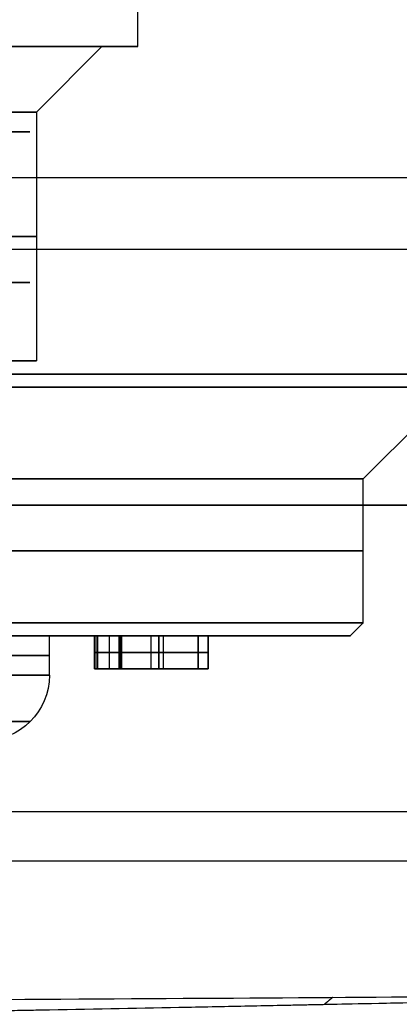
# Model space of a CAD drawing. Header units: millimetres. Extents: x 0 to 284, y -110 to 65.
# Tile 123 of 227: x 259 to 262, y -95 to -87. Entities that reach past the tile are written whole.
import ezdxf

# ---------------------------------------------------------------- set-up
doc = ezdxf.new("R2010")
doc.units = ezdxf.units.MM
doc.layers.add('Layer 01', color=7, linetype='Continuous', true_color=0x000000)

msp = doc.modelspace()

# ---------------------------------------------------------------- linework, layer by layer
at = {"layer": 'Layer 01'}
for p, q in [((260.0235, -87.4, 18.6662), (260.0235, -83.1, 18.6662)), ((259.2487, -87.9, 18.6527), (259.7486, -87.4, 18.6614)), ((259.7486, -87.4, 18.6614), (260.0235, -87.4, 18.6662)), ((265.117, -88.95, 37.708), (235.2216, -88.95, 37.1862)), ((265.7784, -88.95, -0.1862), (235.883, -88.95, -0.708)), ((259.2487, -89.8, 18.6527), (258.3488, -89.8, 18.637)), ((261.7483, -90.7, 18.6963), (262.4482, -90, 18.7086)), ((261.7483, -91.8, 18.6963), (261.7483, -90.7, 18.6963)), ((261.6483, -91.9, 18.6946), (261.7483, -91.8, 18.6963)), ((259.3487, -92.2, 18.6545), (259.3487, -91.9, 18.6545)), ((259.3487, -91.9, 18.6545), (261.6483, -91.9, 18.6946)), ((259.7046, -91.9, 20.8007), (259.7046, -92.15, 20.8007)), ((259.8076, -92.15, 20.1524), (259.8076, -91.9, 20.1524)), ((259.8827, -91.9, 21.1038), (259.8827, -92.15, 21.1038)), ((259.894, -91.9, 20.4539), (259.894, -92.15, 20.4539)), ((260.1265, -92.15, 21.4581), (260.1265, -91.9, 21.4581)), ((260.1844, -92.15, 20.909), (260.1844, -91.9, 20.909)), ((260.187, -92.15, 20.7591), (260.187, -91.9, 20.7591)), ((260.2208, -92.15, 21.3097), (260.2208, -91.9, 21.3097)), ((260.484, -91.9, 20.8393), (260.484, -92.15, 20.8393)), ((260.5611, -91.9, 21.3907), (260.5611, -92.15, 21.3907)), ((259.7159, -92.025, 20.1508), (259.6932, -92.025, 21.4506)), ((259.6932, -92.025, 21.4506), (260.5598, -92.025, 21.4657)), ((259.8992, -92.025, 20.154), (259.7159, -92.025, 20.1508)), ((259.8792, -92.025, 21.3038), (259.8861, -92.025, 20.9038)), ((260.5624, -92.025, 21.3157), (259.8792, -92.025, 21.3038)), ((259.8861, -92.025, 20.9038), (260.4827, -92.025, 20.9142)), ((259.8888, -92.025, 20.7539), (259.8992, -92.025, 20.154)), ((260.4853, -92.025, 20.7643), (259.8888, -92.025, 20.7539)), ((260.4827, -92.025, 20.9142), (260.4853, -92.025, 20.7643)), ((260.5598, -92.025, 21.4657), (260.5624, -92.025, 21.3157)), ((259.7046, -92.15, 20.8008), (260.4844, -92.15, 20.8144)), ((260.1191, -92.15, 21.308), (260.1165, -92.15, 21.4579)), ((260.1287, -92.15, 20.758), (260.1261, -92.15, 20.908))]:
    msp.add_line(p, q, dxfattribs=at)
at = {"layer": 'Layer 01', "extrusion": (-6.86242e-17, 1, -2.43077e-15)}
msp.add_arc((-257.099, 18.6152, -87.4), 2.925, 89, 269, dxfattribs=at)
at = {"layer": 'Layer 01', "extrusion": (1.57815e-16, -1, -2.67895e-15)}
msp.add_arc((257.099, 18.6152, 87.4), 2.65, 271, 91, dxfattribs=at)
at = {"layer": 'Layer 01', "extrusion": (0, 1, 0)}
for centre, radius, start, end in [((-257.099, 18.6152, -87.9), 2.15, 89, 179), ((-257.099, 18.6152, -87.9), 2.15, 179, 269), ((-257.099, 18.6152, -88.85), 2.15, 359, 179), ((-257.099, 18.6152, -88.85), 2.15, 179, 359), ((-250.5, 18.5, -91.25), 11.25, 89, 269), ((-257.099, 18.6152, -92.05), 2.25, 89, 269), ((-250.5, 18.5, -93.2425), 15.856, 179, 359.00005), ((-250.5, 18.5, -93.6175), 15.856, 359.00006, 179)]:
    msp.add_arc(centre, radius, start, end, dxfattribs=at)
at = {"layer": 'Layer 01', "extrusion": (0, -1, 0)}
for centre, radius, start, end in [((257.099, 18.6152, 88.05), 2.1, 203.52267, 23.52267), ((250.5, 18.5, 88.4), 12.05, 181, 1)]:
    msp.add_arc(centre, radius, start, end, dxfattribs=at)
at = {"layer": 'Layer 01', "extrusion": (-1.96563e-16, -1, 4.51576e-16)}
msp.add_arc((257.099, 18.6152, 89.2), 2.1, 203.52267, 23.52267, dxfattribs=at)
at = {"layer": 'Layer 01', "extrusion": (5.85255e-18, 1, -3.35292e-16)}
for start, end in [(359, 179), (179, 359)]:
    msp.add_arc((-257.099, 18.6152, -89.8), 2.15, start, end, dxfattribs=at)
at = {"layer": 'Layer 01', "extrusion": (-5.38561e-16, -1, 5.27736e-16)}
msp.add_arc((250.5, 18.5, 89.9), 13.425, 181, 1, dxfattribs=at)
at = {"layer": 'Layer 01', "extrusion": (5.98945e-16, 1, -5.26682e-16)}
msp.add_arc((-250.5, 18.5, -89.9), 12.05, 179, 359, dxfattribs=at)
at = {"layer": 'Layer 01', "extrusion": (-1.08895e-15, -1, 1.59507e-17)}
msp.add_arc((250.5, 18.5, 89.9), 13.425, 1, 87.5837, dxfattribs=at)
at = {"layer": 'Layer 01', "extrusion": (1.26116e-15, 1, 2.02672e-17)}
msp.add_arc((-250.5, 18.5, -89.9), 12.05, 92.80667, 179, dxfattribs=at)
at = {"layer": 'Layer 01', "extrusion": (-1.1102e-16, 1, -1.93786e-18)}
for centre, radius in [((-250.5, 18.5, -90), 11.95), ((-250.5, 18.5, -90.7), 11.25), ((-250.5, 18.5, -91.8), 11.25)]:
    msp.add_arc(centre, radius, 89, 269, dxfattribs=at)
at = {"layer": 'Layer 01', "extrusion": (4.38683e-16, -1, 5.44794e-16)}
for start, end in [(1, 181), (181, 1)]:
    msp.add_arc((250.5, 18.5, 90.9), 15.8559, start, end, dxfattribs=at)
at = {"layer": 'Layer 01', "extrusion": (-9.9898e-17, 1, -6.39099e-16)}
msp.add_arc((-250.5, 18.5, -91.9), 11.15, 89, 269, dxfattribs=at)
at = {"layer": 'Layer 01', "extrusion": (1.66134e-16, -1, -3.15555e-15)}
msp.add_arc((257.099, 18.6152, 91.9), 2.25, 271, 91, dxfattribs=at)
at = {"layer": 'Layer 01', "extrusion": (-1.34351e-56, -1, -1.39125e-56)}
msp.add_arc((257.099, 18.6152, 92.2), 2.25, 1, 91, dxfattribs=at)
at = {"layer": 'Layer 01', "extrusion": (-7.73711e-57, -1, 7.47164e-57)}
msp.add_arc((257.099, 18.6152, 92.2), 2.25, 271, 1, dxfattribs=at)
at = {"layer": 'Layer 01', "extrusion": (0.017452, -7.10543e-15, -0.999848)}
msp.add_arc((-92.2, 259.1347, -14.1254), 0.5, 90, 180, dxfattribs=at)
at = {"layer": 'Layer 01'}
for points in [[(259.2487, -87.9, 18.6527), (259.2487, -88.85, 18.6527), (259.2487, -89.8, 18.6527)], [(235.2216, -90.9, 37.1862), (250.1693, -90.9, 37.4471), (265.117, -90.9, 37.708)], [(265.7784, -90.9, -0.1862), (250.8307, -90.9, -0.4471), (235.883, -90.9, -0.708)], [(259.6932, -92.15, 21.4506), (259.6932, -92.025, 21.4506), (259.6932, -91.9, 21.4506)], [(259.6932, -91.9, 21.4506), (259.7046, -91.9, 20.8007), (259.7159, -91.9, 20.1508)], [(260.5598, -91.9, 21.4657), (260.1265, -91.9, 21.4581), (259.6932, -91.9, 21.4506)], [(259.7159, -91.9, 20.1508), (259.7159, -92.025, 20.1508), (259.7159, -92.15, 20.1508)], [(259.7159, -91.9, 20.1508), (259.8076, -91.9, 20.1524), (259.8992, -91.9, 20.154)], [(259.8861, -91.9, 20.9038), (259.8827, -91.9, 21.1038), (259.8792, -91.9, 21.3038)], [(259.8792, -91.9, 21.3038), (259.8792, -92.025, 21.3038), (259.8792, -92.15, 21.3038)], [(259.8792, -91.9, 21.3038), (260.2208, -91.9, 21.3097), (260.5624, -91.9, 21.3157)], [(260.4827, -91.9, 20.9142), (260.1844, -91.9, 20.909), (259.8861, -91.9, 20.9038)], [(259.8861, -91.9, 20.9038), (259.8861, -92.025, 20.9038), (259.8861, -92.15, 20.9038)], [(259.8992, -91.9, 20.154), (259.894, -91.9, 20.4539), (259.8888, -91.9, 20.7539)], [(259.8888, -91.9, 20.7539), (259.8888, -92.025, 20.7539), (259.8888, -92.15, 20.7539)], [(259.8888, -91.9, 20.7539), (260.187, -91.9, 20.7591), (260.4853, -91.9, 20.7643)], [(259.8992, -91.9, 20.154), (259.8992, -92.025, 20.154), (259.8992, -92.15, 20.154)], [(260.4853, -91.9, 20.7643), (260.484, -91.9, 20.8393), (260.4827, -91.9, 20.9142)], [(260.4827, -91.9, 20.9142), (260.4827, -92.025, 20.9142), (260.4827, -92.15, 20.9142)], [(260.4853, -91.9, 20.7643), (260.4853, -92.025, 20.7643), (260.4853, -92.15, 20.7643)], [(260.5624, -91.9, 21.3157), (260.5611, -91.9, 21.3907), (260.5598, -91.9, 21.4657)], [(260.5598, -91.9, 21.4657), (260.5598, -92.025, 21.4657), (260.5598, -92.15, 21.4657)], [(260.5624, -91.9, 21.3157), (260.5624, -92.025, 21.3157), (260.5624, -92.15, 21.3157)], [(259.6932, -92.15, 21.4506), (260.1265, -92.15, 21.4581), (260.5598, -92.15, 21.4657)], [(259.7159, -92.15, 20.1508), (259.7046, -92.15, 20.8007), (259.6932, -92.15, 21.4506)], [(259.8992, -92.15, 20.154), (259.8076, -92.15, 20.1524), (259.7159, -92.15, 20.1508)], [(259.8792, -92.15, 21.3038), (259.8827, -92.15, 21.1038), (259.8861, -92.15, 20.9038)], [(260.5624, -92.15, 21.3157), (260.2208, -92.15, 21.3097), (259.8792, -92.15, 21.3038)], [(259.8861, -92.15, 20.9038), (260.1844, -92.15, 20.909), (260.4827, -92.15, 20.9142)], [(259.8888, -92.15, 20.7539), (259.894, -92.15, 20.4539), (259.8992, -92.15, 20.154)], [(260.4853, -92.15, 20.7643), (260.187, -92.15, 20.7591), (259.8888, -92.15, 20.7539)], [(260.4827, -92.15, 20.9142), (260.484, -92.15, 20.8393), (260.4853, -92.15, 20.7643)], [(260.5598, -92.15, 21.4657), (260.5611, -92.15, 21.3907), (260.5624, -92.15, 21.3157)], [(261.5145, -94.6595, 29.9057), (261.4828, -94.6859, 29.8729), (261.4511, -94.7122, 29.8401)]]:
    msp.add_open_spline(points, degree=2, dxfattribs=at)
msp.add_rational_spline([(259.2022, -92.5536, 18.6519), (259.1288, -92.5536, 22.8584), (254.9223, -92.5536, 22.7849), (254.9958, -92.5536, 18.5785)], [0.853553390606, 0.284517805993, 0.284517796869, 0.853553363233], degree=3, dxfattribs=at)
msp.add_rational_spline([(254.9959, -92.5537, 18.5785), (255.0173, -92.5537, 17.3537), (255.8949, -92.5537, 16.502), (257.1159, -92.5537, 16.5118), (258.3572, -92.5537, 16.5218), (259.2238, -92.5537, 17.4107), (259.2021, -92.5537, 18.6519)], [0.846958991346, 0.685015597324, 0.687213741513, 0.853553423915, 0.684986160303, 0.684986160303, 0.853553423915], degree=3, knots=[0.0066074, 0.0066074, 0.0066074, 0.0066074, 0.5, 0.5, 0.5, 1, 1, 1, 1], dxfattribs=at)
for points, knots in [([(234.6465, -94.835, 18.2233), (234.6156, -94.8267, 19.9928), (234.8837, -94.8184, 21.7672), (235.9884, -94.8018, 25.13), (236.8248, -94.7934, 26.7178), (238.9733, -94.7768, 29.5308), (240.2849, -94.7685, 30.7554), (243.2385, -94.7519, 32.7061), (244.8798, -94.7436, 33.4317), (248.3104, -94.7269, 34.3035), (250.099, -94.7186, 34.4494), (253.6256, -94.702, 34.1453), (255.3628, -94.6937, 33.6953), (258.5935, -94.6771, 32.2491), (260.0863, -94.6688, 31.2533), (262.6624, -94.6521, 28.8257), (263.745, -94.6438, 27.3946), (264.5625, -94.6355, 25.8248)], [0, 0, 0, 0, 5.334214, 5.334214, 10.668427, 10.668427, 16.002641, 16.002641, 21.336855, 21.336855, 26.671068, 26.671068, 32.005282, 32.005282, 37.339495, 37.339495, 42.673709, 42.673709, 42.673709, 42.673709]), ([(235.4084, -95.275, 18.2367), (235.3637, -95.2555, 19.4694), (235.4732, -95.2367, 20.6612), (235.9257, -95.2008, 22.9024), (236.2692, -95.1835, 23.952), (237.1208, -95.1506, 25.8758), (237.6273, -95.1348, 26.7508), (238.7327, -95.1049, 28.3195), (239.3318, -95.0907, 29.0133), (240.5667, -95.0637, 30.2282), (241.2017, -95.051, 30.7498), (242.4602, -95.0271, 31.6436), (243.0837, -95.0159, 32.0159), (244.286, -94.995, 32.6368), (244.865, -94.9853, 32.8854), (245.6821, -94.9719, 33.1875), (245.9461, -94.9677, 33.2763), (246.3277, -94.9615, 33.3944), (246.4525, -94.9595, 33.4312), (246.6361, -94.9566, 33.4829), (246.7269, -94.9552, 33.5079), (246.8312, -94.9535, 33.5356), (246.8829, -94.9527, 33.5491), (246.9087, -94.9523, 33.5558), (246.9216, -94.9521, 33.5591), (246.9271, -94.952, 33.5605), (246.9307, -94.9519, 33.5614), (246.9339, -94.9519, 33.5622), (246.997, -94.9509, 33.5784), (247.2366, -94.947, 33.6428), (247.8707, -94.9369, 33.7733), (248.128, -94.9328, 33.8219), (248.5844, -94.9257, 33.892), (248.7483, -94.9231, 33.9149), (249.0118, -94.9189, 33.9468), (249.148, -94.9168, 33.9621), (249.3147, -94.9142, 33.9785), (249.4, -94.9129, 33.9864), (249.4431, -94.9122, 33.9901), (249.4648, -94.9118, 33.992), (249.4741, -94.9117, 33.9928), (249.4803, -94.9116, 33.9933), (249.4854, -94.9115, 33.9938), (249.7716, -94.9071, 34.0179), (250.1299, -94.9015, 34.0405), (250.7776, -94.8917, 34.0496), (251.0118, -94.8881, 34.0485), (251.3904, -94.8824, 34.0366), (251.5211, -94.8804, 34.031), (251.7239, -94.8773, 34.0195), (251.827, -94.8758, 34.013), (251.9501, -94.8739, 34.004), (252.0125, -94.873, 33.9991), (252.0438, -94.8725, 33.9966), (252.0573, -94.8723, 33.9955), (252.0662, -94.8721, 33.9947), (252.0721, -94.8721, 33.9943), (252.4825, -94.8659, 33.9599), (252.9, -94.8595, 33.909), (253.5392, -94.8495, 33.8032), (253.7544, -94.8462, 33.7631), (254.08, -94.841, 33.6951), (254.2436, -94.8384, 33.6591), (254.4355, -94.8354, 33.6137), (254.5318, -94.8338, 33.5901), (254.58, -94.8331, 33.578), (254.6007, -94.8327, 33.5728), (254.6144, -94.8325, 33.5693), (254.6202, -94.8324, 33.5679), (255.1404, -94.8241, 33.4357), (255.5991, -94.8167, 33.2917), (256.2096, -94.8067, 33.0749), (256.4002, -94.8036, 33.0025), (256.6673, -94.7993, 32.8956), (256.7961, -94.7971, 32.8427), (256.9382, -94.7948, 32.7821), (257.0073, -94.7937, 32.7521), (257.0413, -94.7931, 32.7372), (257.0582, -94.7928, 32.7298), (257.0666, -94.7927, 32.7261), (257.0702, -94.7927, 32.7245), (257.0726, -94.7926, 32.7235), (257.0725, -94.7926, 32.7235), (257.7163, -94.7821, 32.4396), (258.2161, -94.7735, 32.1698), (258.7773, -94.7638, 31.8458), (258.933, -94.761, 31.7509), (259.122, -94.7577, 31.6329), (259.1775, -94.7567, 31.5976), (259.25, -94.7554, 31.5511), (259.2835, -94.7548, 31.5295), (259.3178, -94.7541, 31.5071), (259.3338, -94.7539, 31.4967), (259.3415, -94.7537, 31.4917), (259.3447, -94.7537, 31.4895), (259.3469, -94.7536, 31.4881), (259.3462, -94.7536, 31.4886), (259.71, -94.747, 31.2503), (260.237, -94.737, 30.8733), (260.8236, -94.7254, 30.3964), (261.1095, -94.7196, 30.1491), (261.2505, -94.7167, 30.0232), (261.3206, -94.7152, 29.9597), (261.3554, -94.7145, 29.9278), (261.3729, -94.7141, 29.9118), (261.3816, -94.7139, 29.9039), (261.3853, -94.7139, 29.9004), (261.3878, -94.7138, 29.8981), (261.3902, -94.7138, 29.8959), (261.3965, -94.7136, 29.8901), (261.5612, -94.7103, 29.7441), (262.0184, -94.7006, 29.2855), (262.2053, -94.6966, 29.0922), (262.5283, -94.6893, 28.7333), (262.6431, -94.6867, 28.6021), (262.8243, -94.6825, 28.3869), (262.8862, -94.6811, 28.3121), (262.9811, -94.6788, 28.1951), (263.029, -94.6777, 28.1354), (263.0858, -94.6763, 28.0637), (263.1144, -94.6756, 28.0272), (263.1288, -94.6753, 28.0089), (263.1349, -94.6751, 28.001), (263.139, -94.675, 27.9957), (263.1422, -94.6749, 27.9916), (263.5975, -94.6639, 27.4071), (264.0894, -94.6507, 26.6935), (264.5625, -94.6355, 25.8248)], [0, 0, 0, 0, 2.593942, 2.593942, 5.187885, 5.187885, 7.781827, 7.781827, 10.375769, 10.375769, 12.969711, 12.969711, 15.563654, 15.563654, 18.157596, 18.157596, 19.454567, 19.454567, 20.103052, 20.103052, 20.427295, 20.589417, 20.670477, 20.711008, 20.731273, 20.741405, 20.741405, 20.751538, 20.751538, 22.048509, 22.048509, 22.696995, 22.696995, 23.021237, 23.021237, 23.183359, 23.26442, 23.30495, 23.325215, 23.335348, 23.340414, 23.340414, 23.34548, 23.34548, 24.642451, 24.642451, 25.290937, 25.290937, 25.61518, 25.61518, 25.777301, 25.858362, 25.898892, 25.919157, 25.92929, 25.92929, 25.939423, 25.939423, 27.236394, 27.236394, 27.884879, 27.884879, 28.209122, 28.371243, 28.452304, 28.492834, 28.5131, 28.5131, 28.533365, 28.533365, 29.830336, 29.830336, 30.478821, 30.478821, 30.803064, 30.965186, 31.046246, 31.086777, 31.107042, 31.117174, 31.122241, 31.122241, 31.127307, 31.127307, 32.424278, 32.424278, 33.072764, 33.072764, 33.397006, 33.397006, 33.559128, 33.640189, 33.680719, 33.700984, 33.711117, 33.711117, 33.721249, 33.721249, 35.01822, 35.666706, 35.990949, 36.15307, 36.234131, 36.274661, 36.294926, 36.305059, 36.310125, 36.310125, 36.315192, 36.315192, 37.612163, 37.612163, 38.260648, 38.260648, 38.584891, 38.584891, 38.747012, 38.747012, 38.828073, 38.868603, 38.888869, 38.899001, 38.904067, 38.904067, 38.909134, 38.909134, 41.503076, 41.503076, 41.503076, 41.503076]), ([(261.759, -94.706, 29.5448), (262.3937, -94.6926, 28.9206), (262.9765, -94.6791, 28.2417), (263.8867, -94.6556, 26.9787), (264.2413, -94.6456, 26.4151), (264.5594, -94.6356, 25.8307)], [39.515576, 39.515576, 39.515576, 39.515576, 42.28613, 42.28613, 44.345937, 44.345937, 44.345937, 44.345937])]:
    msp.add_open_spline(points, degree=3, knots=knots, dxfattribs=at)

doc.saveas('drawing.dxf')
